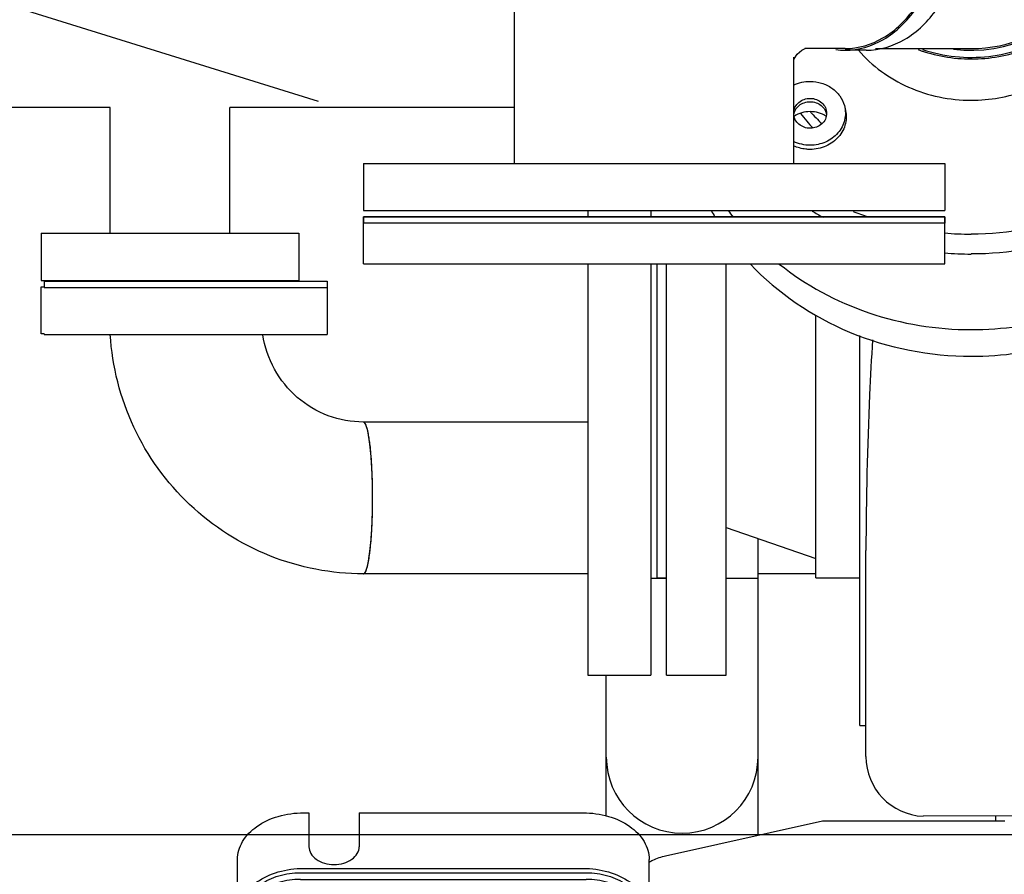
# Model space of a CAD drawing. Header units: millimetres. Extents: x 0 to 1189, y 0 to 841.
# Tile 31 of 135: x 377 to 389, y 267 to 278. Entities that reach past the tile are written whole.
import ezdxf
from ezdxf.enums import TextEntityAlignment as Align

# ---------------------------------------------------------------- set-up
doc = ezdxf.new("R2010")
doc.units = ezdxf.units.MM
doc.header["$LTSCALE"] = 65.395
doc.layers.get('0').update_dxf_attribs({"linetype": 'CONTINUOUS'})
for name, color, linetype in [('1007_885011_97_PBL1789', 7, 'CONTINUOUS'), ('1007_885011_97_PBL1791', 7, 'CONTINUOUS'), ('1007_885011_97_PBL1792', 7, 'CONTINUOUS'), ('1007_885011_97_PBL1857', 7, 'CONTINUOUS'), ('25007_060000_TLKGS_KGS_V_ABL1728', 7, 'CONTINUOUS'), ('25007_061000_TLKGS_KGS_V_ABL1762', 7, 'CONTINUOUS'), ('25007_062000_TLKGS_KGS_TL_V_ABL1729', 7, 'CONTINUOUS'), ('25007_153200_33_ABL1788', 7, 'CONTINUOUS'), ('25007_153200_33_T1_PBL1845', 7, 'CONTINUOUS'), ('25007_153200_33_T2_PBL2884', 7, 'CONTINUOUS'), ('25007_153200_33_T3_PBL1979', 7, 'CONTINUOUS'), ('25007_153200_33_T4_PBL1799', 7, 'CONTINUOUS'), ('25007_153202_18_ABL1753', 7, 'CONTINUOUS'), ('25007_153202_18_T2_PBL1829', 7, 'CONTINUOUS'), ('25007_153202_18_T4_PBL2882', 7, 'CONTINUOUS'), ('25007_153202_20_ABL1770', 7, 'CONTINUOUS'), ('25007_153202_20_T1_PBL1836', 7, 'CONTINUOUS'), ('25007_153202_20_T2_PBL1975', 7, 'CONTINUOUS'), ('25007_153700_30_ABL1781', 7, 'CONTINUOUS'), ('25007_153700_30_T1_PBL1784', 7, 'CONTINUOUS'), ('25007_153700_30_T2_PBL1782', 7, 'CONTINUOUS'), ('25007_641000_05_SIMPLE1_E_ABL1763', 7, 'CONTINUOUS'), ('25007_641000_05_SIMPLE1_T2_E_PBL1764', 7, 'CONTINUOUS'), ('25007_644000_01_SIMPLE1_C_ABL1811', 7, 'CONTINUOUS'), ('25007_644000_01_SIMPLE1_T1_C_PBL1820', 7, 'CONTINUOUS'), ('25007_644000_01_SIMPLE1_T2_C_PBL1812', 7, 'CONTINUOUS'), ('25007_644000_02_SIMPLE1_C_ABL1852', 7, 'CONTINUOUS'), ('25007_644000_02_SIMPLE1_T1_C_PBL1853', 7, 'CONTINUOUS'), ('25007_831800_06_SIMPLE1_X_ABL1756', 7, 'CONTINUOUS'), ('25007_831800_06_SIMPLE1_X_T1_PBL1938', 7, 'CONTINUOUS'), ('25007_831800_06_SIMPLE1_X_T2_PBL1978', 7, 'CONTINUOUS'), ('25007_831800_06_SIMPLE1_X_T3_PBL1776', 7, 'CONTINUOUS'), ('25007_833200_01_SIMPLE1_T1_X_PBL1757', 7, 'CONTINUOUS'), ('25007_833200_01_SIMPLE1_T4_X_PBL1767', 7, 'CONTINUOUS'), ('25007_833200_01_SIMPLE1_T4_X_PBL1768', 7, 'CONTINUOUS'), ('25007_833200_01_SIMPLE1_X_ABL1732', 7, 'CONTINUOUS'), ('25097_000000_TLKGS_MARKETING_ABL1723', 7, 'CONTINUOUS'), ('9M25C_GENSET_STD_VERROHRUNG_ABL1743', 7, 'CONTINUOUS'), ('BOGEN-S-2D-45-88_9X3_2_PBL2925', 7, 'CONTINUOUS'), ('BOGEN-S-3D-45-88_9X3_2_PBL1980', 7, 'CONTINUOUS'), ('BOGEN-S-3D-90-48_3X2_6_PBL1814', 7, 'CONTINUOUS'), ('BOGEN-S-3D-90-48_3X2_6_PBL1815', 7, 'CONTINUOUS'), ('BOGEN-S-3D-90-48_3X2_6_PBL2924', 7, 'CONTINUOUS'), ('D6796-10_PBL1840', 7, 'CONTINUOUS'), ('E1514-FF-DN65-PN16X2_PBL1790', 7, 'CONTINUOUS'), ('GESTRA_RK41_PN6_DN80_PBL2883', 7, 'CONTINUOUS'), ('N4011-C90X49_PBL1771', 7, 'CONTINUOUS'), ('N4251-B90X57_PBL1769', 7, 'CONTINUOUS'), ('new_view_7_VBL1720', 7, 'CONTINUOUS'), ('T-STUECK-S-88_9X3_2-88_9X3_2_PBL1800', 7, 'CONTINUOUS')]:
    doc.layers.add(name, color=color, linetype=linetype)
doc.styles.get("Standard").update_dxf_attribs({"font": 'txt', "width": 0.6})
doc.dimstyles.new('DIMSTYLE_1', dxfattribs={"dimtxt": 3.5, "dimasz": 3.5, "dimexe": 1.8, "dimexo": 0, "dimgap": 0.875, "dimtad": 1, "dimlfac": 25, "dimdsep": 46, "dimtxsty": 'Standard', "dimblk": '_FILLED', "dimblk1": '_FILLED', "dimblk2": '_FILLED', "dimcen": 0.09, "dimadec": 0, "dimazin": 0, "dimtp": 2, "dimtm": 2, "dimtfac": 1, "dimtofl": 0, "dimtmove": 0, "dimatfit": 3, "dimldrblk": '_FILLED', "dimfxl": 1, "dimtolj": 1, "dimarcsym": 0})

# ---------------------------------------------------------------- blocks, each defined once
blk = doc.blocks.new('_FILLED')
at = {"color": 0, "linetype": 'ByBlock'}
blk.add_solid([(0, 0), (-1, 0.1671), (-1, -0.1671)], dxfattribs=at)
blk = doc.blocks.new('*D35')
at = {"color": 2, "linetype": 'Continuous'}
for p, q in [((354.72, 372.92), (317.852, 372.92)), ((319.652, 372.92), (319.652, 320.46)), ((319.652, 268), (319.652, 320.46)), ((391.8, 268), (317.852, 268))]:
    blk.add_line(p, q, dxfattribs=at)
at = {"color": 2, "linetype": 'Continuous', "xscale": 3.5, "yscale": 3.5, "zscale": 3.5}
for p, rotation in [((319.652, 372.92), 90), ((319.652, 268), 270)]:
    blk.add_blockref('_FILLED', p, dxfattribs=dict(at, rotation=rotation))
at = {"color": 2, "linetype": 'Continuous', "width": 0.672619}
blk.add_text('2623', height=3.5, rotation=90, dxfattribs=at).set_placement((318.777, 318.6), align=Align.CENTER)
blk = doc.blocks.new('25007_833200_01_SIMPLE1_T1_X_PBL1757', base_point=(375.72, 279.058))
at = {"layer": '25007_833200_01_SIMPLE1_T1_X_PBL1757', "color": 7, "linetype": 'Continuous'}
for p, q in [((375.32, 282.78), (375.32, 283.058)), ((376.12, 283.058), (375.32, 283.058)), ((376.12, 282.531), (376.12, 283.058)), ((375.32, 275.058), (375.32, 279.009)), ((376.12, 275.058), (376.12, 278.76)), ((376.12, 275.058), (375.32, 275.058))]:
    blk.add_line(p, q, dxfattribs=at)
blk = doc.blocks.new('25007_833200_01_SIMPLE1_T4_X_PBL1767', base_point=(378.8, 275.3584))
at = {"layer": '25007_833200_01_SIMPLE1_T4_X_PBL1767', "color": 7, "linetype": 'Continuous'}
for p, q in [((377.16, 275.6584), (377.16, 275.0584)), ((377.16, 275.6584), (380.44, 275.6584)), ((380.44, 275.6584), (380.44, 275.0584)), ((377.16, 275.0584), (380.44, 275.0584))]:
    blk.add_line(p, q, dxfattribs=at)
blk = doc.blocks.new('25007_833200_01_SIMPLE1_T4_X_PBL1768', base_point=(377.18, 274.678))
at = {"layer": '25007_833200_01_SIMPLE1_T4_X_PBL1768', "color": 7, "linetype": 'Continuous'}
for p, q in [((377.16, 274.378), (377.16, 274.978)), ((377.16, 274.978), (377.2, 274.978)), ((377.2, 274.378), (377.16, 274.378))]:
    blk.add_line(p, q, dxfattribs=at)
blk = doc.blocks.new('25007_831800_06_SIMPLE1_X_T3_PBL1776', base_point=(378.8, 276.4584))
at = {"layer": '25007_831800_06_SIMPLE1_X_T3_PBL1776', "color": 7, "linetype": 'Continuous'}
for p, q in [((378.04, 275.6584), (378.04, 277.2584)), ((379.56, 275.6584), (379.56, 277.2584))]:
    blk.add_line(p, q, dxfattribs=at)
blk = doc.blocks.new('25007_831800_06_SIMPLE1_X_T1_PBL1938', base_point=(377.497, 280.309))
at = {"layer": '25007_831800_06_SIMPLE1_X_T1_PBL1938', "color": 7, "linetype": 'Continuous'}
for p, q in [((373.719, 283.278), (381.755, 280.777)), ((373.24, 279.657), (380.685, 277.34))]:
    blk.add_line(p, q, dxfattribs=at)
blk = doc.blocks.new('25007_831800_06_SIMPLE1_X_T2_PBL1978', base_point=(379.652, 279.058))
at = {"layer": '25007_831800_06_SIMPLE1_X_T2_PBL1978', "color": 7, "linetype": 'Continuous'}
for p, q in [((383.185, 280.858), (381.494, 280.858)), ((378.04, 277.258), (376.12, 277.258)), ((383.185, 277.258), (379.56, 277.258))]:
    blk.add_line(p, q, dxfattribs=at)
blk = doc.blocks.new('25007_831800_06_SIMPLE1_X_ABL1756', base_point=(378.212, 278.828))
at = {"layer": '25007_831800_06_SIMPLE1_X_T1_PBL1938'}
blk.add_blockref('25007_831800_06_SIMPLE1_X_T1_PBL1938', (377.497, 280.309), dxfattribs=at)
at = {"layer": '25007_831800_06_SIMPLE1_X_T2_PBL1978'}
blk.add_blockref('25007_831800_06_SIMPLE1_X_T2_PBL1978', (379.652, 279.058), dxfattribs=at)
at = {"layer": '25007_831800_06_SIMPLE1_X_T3_PBL1776'}
blk.add_blockref('25007_831800_06_SIMPLE1_X_T3_PBL1776', (378.8, 276.458), dxfattribs=at)
at = {"layer": '25007_833200_01_SIMPLE1_T1_X_PBL1757'}
blk.add_blockref('25007_833200_01_SIMPLE1_T1_X_PBL1757', (375.72, 279.058), dxfattribs=at)
at = {"layer": '25007_833200_01_SIMPLE1_T4_X_PBL1767'}
blk.add_blockref('25007_833200_01_SIMPLE1_T4_X_PBL1767', (378.8, 275.358), dxfattribs=at)
at = {"layer": '25007_833200_01_SIMPLE1_T4_X_PBL1768'}
blk.add_blockref('25007_833200_01_SIMPLE1_T4_X_PBL1768', (377.18, 274.678), dxfattribs=at)
blk = doc.blocks.new('25007_833200_01_SIMPLE1_X_ABL1732', base_point=(397.327, 279.1))
at = {"layer": '25007_831800_06_SIMPLE1_X_ABL1756'}
blk.add_blockref('25007_831800_06_SIMPLE1_X_ABL1756', (378.212, 278.828), dxfattribs=at)
blk = doc.blocks.new('25007_062000_TLKGS_KGS_TL_V_ABL1729', base_point=(383.661, 307.239))
at = {"layer": '25007_833200_01_SIMPLE1_X_ABL1732'}
blk.add_blockref('25007_833200_01_SIMPLE1_X_ABL1732', (397.327, 279.1), dxfattribs=at)
blk = doc.blocks.new('25007_641000_05_SIMPLE1_T2_E_PBL1764', base_point=(386.6, 261.32))
at = {"layer": '25007_641000_05_SIMPLE1_T2_E_PBL1764', "color": 7, "linetype": 'Continuous'}
for p, q in [((385.11, 267.735), (387.108, 268.18)), ((387.108, 268.18), (389.428, 268.18))]:
    blk.add_line(p, q, dxfattribs=at)
blk.add_open_spline([(384.899, 267.655), (384.915, 267.664), (384.982, 267.699), (385.054, 267.723), (385.11, 267.735)], degree=3, knots=[0, 0, 0, 0, 0.241677, 1, 1, 1, 1], dxfattribs=at)
blk = doc.blocks.new('25007_641000_05_SIMPLE1_E_ABL1763', base_point=(407.18, 279.1))
at = {"layer": '25007_641000_05_SIMPLE1_T2_E_PBL1764'}
blk.add_blockref('25007_641000_05_SIMPLE1_T2_E_PBL1764', (386.6, 261.32), dxfattribs=at)
blk = doc.blocks.new('25007_644000_01_SIMPLE1_T2_C_PBL1812', base_point=(384.52, 272.99))
at = {"layer": '25007_644000_01_SIMPLE1_T2_C_PBL1812', "color": 7, "linetype": 'Continuous'}
for p, q in [((384.12, 275.948), (384.12, 275.868)), ((384.92, 275.948), (384.92, 275.868)), ((384.12, 275.268), (384.12, 270.032)), ((384.92, 275.268), (384.92, 270.032)), ((384.12, 270.032), (384.92, 270.032))]:
    blk.add_line(p, q, dxfattribs=at)
blk = doc.blocks.new('25007_644000_01_SIMPLE1_T1_C_PBL1820', base_point=(389.842, 273.267))
at = {"layer": '25007_644000_01_SIMPLE1_T1_C_PBL1820', "color": 7, "linetype": 'Continuous'}
for p, q in [((394.32, 278.296), (394.32, 273.856)), ((394.32, 278.296), (394.685, 278.296)), ((392.7, 277.447), (392.7, 277.785)), ((394.2, 273.856), (394.2, 277.312)), ((394.2, 277.312), (394.32, 277.312)), ((392.92, 276.81), (394.2, 276.81)), ((392.373, 276.072), (394.2, 276.072)), ((392.375, 275.616), (392.169, 275.727)), ((392.112, 275.505), (392.039, 275.544)), ((393.112, 275.427), (394.2, 275.427)), ((385, 271.272), (385, 275.268)), ((385.12, 270.032), (385.12, 275.268)), ((385.88, 270.032), (385.88, 275.268)), ((393.112, 275.173), (394.2, 275.173)), ((392.032, 274.765), (392.112, 274.765)), ((393.112, 274.765), (394.2, 274.765)), ((387.02, 271.272), (387.02, 274.616)), ((390.68, 268.952), (390.68, 274.467)), ((387.58, 269.392), (387.58, 274.357)), ((385.88, 271.912), (387.02, 271.519)), ((387.66, 268.998), (387.66, 271.62)), ((385, 271.272), (385.12, 271.272)), ((387.02, 271.272), (387.58, 271.272)), ((390.545, 269.125), (390.545, 270.781)), ((385.12, 270.032), (385.88, 270.032)), ((387.58, 269.392), (387.66, 269.392)), ((390.545, 269.392), (390.68, 269.392)), ((390.68, 268.952), (391.232, 268.952)), ((389.707, 268.243), (388.389, 268.239))]:
    blk.add_line(p, q, dxfattribs=at)
for centre, radius, start, end in [((389.648, 277.784), 3.052, 0.0145, 9.6361), ((388.538, 277.518), 3.252, 208.926, 210.5719), ((388.625, 277.914), 3.356, 215.8696, 217.6332), ((389.665, 269.122), 0.88, 272.741, 360), ((388.42, 268.998), 0.76, 180, 267.6351)]:
    blk.add_arc(centre, radius, start, end, dxfattribs=at)
for points, knots in [([(391.821, 275.615), (392.095, 275.908), (392.542, 276.59), (392.7, 277.392), (392.7, 277.785)], [0, 0, 0, 0, 0.505883, 1, 1, 1, 1]), ([(392.038, 275.532), (392.248, 275.806), (392.583, 276.419), (392.7, 277.108), (392.7, 277.447)], [0, 0, 0, 0, 0.504535, 1, 1, 1, 1]), ([(392.647, 276.908), (392.702, 276.861), (392.797, 276.818), (392.895, 276.81), (392.92, 276.81)], [0, 0, 0, 0, 0.744391, 1, 1, 1, 1]), ([(386.188, 275.267), (386.539, 274.896), (387.426, 274.295), (388.474, 274.093), (389, 274.093)], [0, 0, 0, 0, 0.492632, 1, 1, 1, 1]), ([(386.557, 275.267), (386.894, 274.998), (387.68, 274.574), (388.559, 274.432), (389, 274.432)], [0, 0, 0, 0, 0.494654, 1, 1, 1, 1]), ([(389, 274.432), (389.398, 274.432), (390.191, 274.547), (390.916, 274.893), (391.238, 275.114)], [0, 0, 0, 0, 0.504405, 1, 1, 1, 1]), ([(389, 274.093), (389.398, 274.093), (390.191, 274.209), (390.916, 274.555), (391.238, 274.776)], [0, 0, 0, 0, 0.504405, 1, 1, 1, 1]), ([(387.743, 274.302), (387.729, 274.069), (387.682, 273.176), (387.66, 272.281), (387.66, 271.62)], [0, 0, 0, 0, 0.261331, 1, 1, 1, 1]), ([(390.545, 270.781), (390.545, 271.036), (390.533, 272.228), (390.476, 273.419), (390.406, 274.353)], [0, 0, 0, 0, 0.214725, 1, 1, 1, 1])]:
    blk.add_open_spline(points, degree=3, knots=knots, dxfattribs=at)
blk = doc.blocks.new('25007_644000_01_SIMPLE1_C_ABL1811', base_point=(407.56, 279.1))
at = {"layer": '25007_644000_01_SIMPLE1_T1_C_PBL1820'}
blk.add_blockref('25007_644000_01_SIMPLE1_T1_C_PBL1820', (389.842, 273.267), dxfattribs=at)
at = {"layer": '25007_644000_01_SIMPLE1_T2_C_PBL1812'}
blk.add_blockref('25007_644000_01_SIMPLE1_T2_C_PBL1812', (384.52, 272.99), dxfattribs=at)
blk = doc.blocks.new('25007_644000_02_SIMPLE1_T1_C_PBL1853', base_point=(390.528, 281.041))
at = {"layer": '25007_644000_02_SIMPLE1_T1_C_PBL1853', "color": 7, "linetype": 'Continuous'}
for p, q in [((392.7, 283.69), (392.7, 284.149)), ((394.2, 277.312), (394.2, 282.336)), ((394.2, 282.336), (394.292, 282.336)), ((392.605, 281.72), (392.185, 282.16)), ((391.92, 281.055), (391.92, 281.841)), ((392.92, 281.594), (394.2, 281.594)), ((392.605, 280.98), (391.92, 281.482)), ((392.605, 280.75), (391.92, 281.253)), ((392.446, 281.096), (394.2, 281.096)), ((392.92, 280.891), (394.2, 280.891)), ((392.92, 280.662), (394.2, 280.662)), ((392.478, 280.109), (394.2, 280.109)), ((394.32, 279.32), (394.32, 278.296)), ((392.7, 277.469), (394.2, 277.469))]:
    blk.add_line(p, q, dxfattribs=at)
for centre, radius, start, end in [((390.182, 284.147), 2.518, 0.0644, 14.3176), ((388.737, 284.91), 3.739, 237.6247, 239.2769)]:
    blk.add_arc(centre, radius, start, end, dxfattribs=at)
for points, knots in [([(391.173, 281.696), (391.619, 281.961), (392.209, 282.504), (392.629, 283.425), (392.7, 283.911), (392.7, 284.149)], [0, 0, 0, 0, 0.517757, 0.761916, 1, 1, 1, 1]), ([(391.51, 281.463), (391.866, 281.733), (392.326, 282.244), (392.646, 283.058), (392.7, 283.482), (392.7, 283.69)], [0, 0, 0, 0, 0.514645, 0.759707, 1, 1, 1, 1]), ([(392.605, 281.72), (392.624, 281.7), (392.713, 281.626), (392.833, 281.594), (392.92, 281.594)], [0, 0, 0, 0, 0.239709, 1, 1, 1, 1]), ([(392.605, 280.98), (392.625, 280.965), (392.721, 280.91), (392.834, 280.891), (392.92, 280.891)], [0, 0, 0, 0, 0.222475, 1, 1, 1, 1]), ([(392.605, 280.75), (392.625, 280.736), (392.721, 280.681), (392.834, 280.662), (392.92, 280.662)], [0, 0, 0, 0, 0.222475, 1, 1, 1, 1])]:
    blk.add_open_spline(points, degree=3, knots=knots, dxfattribs=at)
blk = doc.blocks.new('25007_644000_02_SIMPLE1_C_ABL1852', base_point=(408.868, 279.1))
at = {"layer": '25007_644000_02_SIMPLE1_T1_C_PBL1853'}
blk.add_blockref('25007_644000_02_SIMPLE1_T1_C_PBL1853', (390.528, 281.041), dxfattribs=at)
blk = doc.blocks.new('25007_061000_TLKGS_KGS_V_ABL1762', base_point=(416.695, 283.756))
at = {"layer": '25007_641000_05_SIMPLE1_E_ABL1763'}
blk.add_blockref('25007_641000_05_SIMPLE1_E_ABL1763', (407.18, 279.1), dxfattribs=at)
at = {"layer": '25007_644000_01_SIMPLE1_C_ABL1811'}
blk.add_blockref('25007_644000_01_SIMPLE1_C_ABL1811', (407.56, 279.1), dxfattribs=at)
at = {"layer": '25007_644000_02_SIMPLE1_C_ABL1852'}
blk.add_blockref('25007_644000_02_SIMPLE1_C_ABL1852', (408.868, 279.1), dxfattribs=at)
blk = doc.blocks.new('25007_060000_TLKGS_KGS_V_ABL1728', base_point=(393.176, 307.239))
at = {"layer": '25007_061000_TLKGS_KGS_V_ABL1762'}
blk.add_blockref('25007_061000_TLKGS_KGS_V_ABL1762', (416.695, 283.756), dxfattribs=at)
at = {"layer": '25007_062000_TLKGS_KGS_TL_V_ABL1729'}
blk.add_blockref('25007_062000_TLKGS_KGS_TL_V_ABL1729', (383.661, 307.239), dxfattribs=at)
blk = doc.blocks.new('25097_000000_TLKGS_MARKETING_ABL1723', base_point=(458.801, 307.393))
at = {"layer": '25007_060000_TLKGS_KGS_V_ABL1728'}
blk.add_blockref('25007_060000_TLKGS_KGS_V_ABL1728', (393.176, 307.239), dxfattribs=at)
blk = doc.blocks.new('BOGEN-S-3D-90-48_3X2_6_PBL1814', base_point=(385.32, 268.494))
at = {"layer": 'BOGEN-S-3D-90-48_3X2_6_PBL1814', "color": 7, "linetype": 'Continuous'}
for p, q in [((384.354, 268.24), (384.354, 268.99)), ((386.286, 267.997), (386.286, 268.99))]:
    blk.add_line(p, q, dxfattribs=at)
blk = doc.blocks.new('BOGEN-S-3D-90-48_3X2_6_PBL1815', base_point=(385.32, 270.13))
at = {"layer": 'BOGEN-S-3D-90-48_3X2_6_PBL1815', "color": 7, "linetype": 'Continuous'}
for p, q in [((384.92, 271.27), (385.12, 271.27)), ((385.88, 271.27), (386.286, 271.27)), ((386.286, 268.99), (386.286, 271.27)), ((384.354, 268.99), (384.354, 270.032))]:
    blk.add_line(p, q, dxfattribs=at)
blk.add_arc((385.32, 268.99), 0.966, 180, 360, dxfattribs=at)
blk = doc.blocks.new('25007_153202_18_T2_PBL1829', base_point=(385.603, 271.521))
at = {"layer": '25007_153202_18_T2_PBL1829', "color": 7, "linetype": 'Continuous'}
for p, q in [((386.286, 271.27), (386.286, 271.772)), ((384.92, 271.27), (385.12, 271.27)), ((385.88, 271.27), (386.286, 271.27))]:
    blk.add_line(p, q, dxfattribs=at)
blk = doc.blocks.new('25007_153202_18_T4_PBL2882', base_point=(385.32, 269.473))
at = {"layer": '25007_153202_18_T4_PBL2882', "color": 7, "linetype": 'Continuous'}
blk.add_arc((385.32, 268.99), 0.966, 180, 360, dxfattribs=at)
blk = doc.blocks.new('25007_153202_18_ABL1753', base_point=(379.763, 277.276))
at = {"layer": '25007_153202_18_T2_PBL1829'}
blk.add_blockref('25007_153202_18_T2_PBL1829', (385.603, 271.521), dxfattribs=at)
at = {"layer": '25007_153202_18_T4_PBL2882'}
blk.add_blockref('25007_153202_18_T4_PBL2882', (385.32, 269.473), dxfattribs=at)
at = {"layer": 'BOGEN-S-3D-90-48_3X2_6_PBL1814'}
blk.add_blockref('BOGEN-S-3D-90-48_3X2_6_PBL1814', (385.32, 268.494), dxfattribs=at)
at = {"layer": 'BOGEN-S-3D-90-48_3X2_6_PBL1815'}
blk.add_blockref('BOGEN-S-3D-90-48_3X2_6_PBL1815', (385.32, 270.13), dxfattribs=at)
blk = doc.blocks.new('N4251-B90X57_PBL1769', base_point=(379, 275.01))
at = {"layer": 'N4251-B90X57_PBL1769', "color": 7, "linetype": 'Continuous'}
for p, q in [((377.2, 275.05), (377.2, 274.978)), ((377.2, 275.05), (380.8, 275.05)), ((380.8, 275.05), (380.8, 274.97)), ((377.2, 274.97), (380.8, 274.97))]:
    blk.add_line(p, q, dxfattribs=at)
blk = doc.blocks.new('N4011-C90X49_PBL1771', base_point=(379, 274.67))
at = {"layer": 'N4011-C90X49_PBL1771', "color": 7, "linetype": 'Continuous'}
for p, q in [((377.2, 274.97), (380.8, 274.97)), ((380.8, 274.97), (380.8, 274.37)), ((377.2, 274.378), (377.2, 274.37)), ((377.2, 274.37), (380.8, 274.37))]:
    blk.add_line(p, q, dxfattribs=at)
blk = doc.blocks.new('25007_153202_20_T1_PBL1836', base_point=(389.314, 268.211))
at = {"layer": '25007_153202_20_T1_PBL1836', "color": 7, "linetype": 'Continuous'}
blk.add_line((389.314, 268.18), (389.314, 268.242), dxfattribs=at)
blk = doc.blocks.new('25007_153202_20_T2_PBL1975', base_point=(384.141, 272.29))
at = {"layer": '25007_153202_20_T2_PBL1975', "color": 7, "linetype": 'Continuous'}
for p, q in [((384.12, 273.256), (381.263, 273.256)), ((384.12, 271.324), (381.263, 271.324)), ((387.02, 271.324), (386.286, 271.324))]:
    blk.add_line(p, q, dxfattribs=at)
for centre, radius, start, end in [((378.83, 272.667), 2.534, 6.6641, 8.3456), ((376.104, 272.402), 5.273, 3.4298, 4.412), ((374.63, 272.319), 6.749, 1.5896, 3.3848), ((373.86, 272.296), 7.52, 1.0308, 1.6033), ((373.537, 272.29), 7.843, 359.9973, 1.0301), ((373.537, 272.29), 7.843, 358.9699, 0.0027), ((373.86, 272.284), 7.52, 358.3967, 358.9692), ((374.901, 272.249), 6.478, 356.5776, 358.448), ((376.104, 272.178), 5.273, 355.588, 356.5702), ((378.83, 271.913), 2.534, 351.6544, 353.3359)]:
    blk.add_arc(centre, radius, start, end, dxfattribs=at)
for points, knots in [([(381.271, 273.253), (381.27, 273.254), (381.267, 273.255), (381.264, 273.256), (381.263, 273.256)], [0, 0, 0, 0, 0.519067, 1, 1, 1, 1]), ([(381.277, 273.248), (381.276, 273.249), (381.274, 273.251), (381.272, 273.253), (381.271, 273.253)], [0, 0, 0, 0, 0.526611, 1, 1, 1, 1]), ([(381.306, 273.186), (381.304, 273.193), (381.297, 273.215), (381.288, 273.237), (381.277, 273.248)], [0, 0, 0, 0, 0.325586, 1, 1, 1, 1]), ([(381.337, 273.035), (381.336, 273.045), (381.33, 273.082), (381.323, 273.118), (381.317, 273.144)], [0, 0, 0, 0, 0.277292, 1, 1, 1, 1]), ([(381.362, 272.808), (381.361, 272.821), (381.357, 272.872), (381.352, 272.924), (381.347, 272.961)], [0, 0, 0, 0, 0.264271, 1, 1, 1, 1]), ([(381.347, 271.619), (381.349, 271.631), (381.354, 271.682), (381.359, 271.733), (381.362, 271.772)], [0, 0, 0, 0, 0.235124, 1, 1, 1, 1]), ([(381.317, 271.435), (381.319, 271.443), (381.327, 271.48), (381.333, 271.516), (381.337, 271.545)], [0, 0, 0, 0, 0.222204, 1, 1, 1, 1]), ([(381.277, 271.331), (381.28, 271.334), (381.294, 271.353), (381.301, 271.375), (381.306, 271.394)], [0, 0, 0, 0, 0.177772, 1, 1, 1, 1]), ([(381.263, 271.324), (381.264, 271.324), (381.267, 271.324), (381.27, 271.326), (381.271, 271.326)], [0, 0, 0, 0, 0.480933, 1, 1, 1, 1]), ([(381.271, 271.326), (381.272, 271.327), (381.274, 271.329), (381.276, 271.33), (381.277, 271.331)], [0, 0, 0, 0, 0.473389, 1, 1, 1, 1])]:
    blk.add_open_spline(points, degree=3, knots=knots, dxfattribs=at)
for points in [[(381.317, 273.144), (381.314, 273.159), (381.311, 273.172), (381.306, 273.186)], [(381.306, 271.394), (381.311, 271.407), (381.314, 271.421), (381.317, 271.435)]]:
    blk.add_open_spline(points, degree=3, dxfattribs=at)
blk = doc.blocks.new('BOGEN-S-3D-90-48_3X2_6_PBL2924', base_point=(379.71, 272.846))
at = {"layer": 'BOGEN-S-3D-90-48_3X2_6_PBL2924', "color": 7, "linetype": 'Continuous'}
for points, knots in [([(381.263, 271.324), (380.859, 271.324), (380.042, 271.48), (378.997, 272.15), (378.269, 273.157), (378.065, 273.964), (378.04, 274.369)], [0, 0, 0, 0, 0.249586, 0.499407, 0.749569, 1, 1, 1, 1]), ([(381.263, 273.256), (381.111, 273.256), (380.804, 273.311), (380.402, 273.55), (380.106, 273.916), (380.004, 274.215), (379.981, 274.368)], [0, 0, 0, 0, 0.247668, 0.496616, 0.747488, 1, 1, 1, 1]), ([(381.38, 272.29), (381.38, 272.413), (381.375, 272.641), (381.355, 272.91), (381.331, 273.083), (381.311, 273.173), (381.294, 273.228), (381.272, 273.256), (381.263, 273.256)], [0, 0, 0, 0, 0.375032, 0.693931, 0.81711, 0.909969, 0.970051, 1, 1, 1, 1]), ([(381.263, 271.324), (381.272, 271.324), (381.294, 271.352), (381.311, 271.407), (381.331, 271.497), (381.355, 271.67), (381.375, 271.939), (381.38, 272.167), (381.38, 272.29)], [0, 0, 0, 0, 0.029949, 0.090031, 0.182891, 0.306069, 0.624968, 1, 1, 1, 1])]:
    blk.add_open_spline(points, degree=3, knots=knots, dxfattribs=at)
blk = doc.blocks.new('25007_153202_20_ABL1770', base_point=(385.24, 270.57))
at = {"layer": '25007_153202_20_T1_PBL1836'}
blk.add_blockref('25007_153202_20_T1_PBL1836', (389.314, 268.211), dxfattribs=at)
at = {"layer": '25007_153202_20_T2_PBL1975'}
blk.add_blockref('25007_153202_20_T2_PBL1975', (384.141, 272.29), dxfattribs=at)
at = {"layer": 'BOGEN-S-3D-90-48_3X2_6_PBL2924'}
blk.add_blockref('BOGEN-S-3D-90-48_3X2_6_PBL2924', (379.71, 272.846), dxfattribs=at)
at = {"layer": 'N4011-C90X49_PBL1771'}
blk.add_blockref('N4011-C90X49_PBL1771', (379, 274.67), dxfattribs=at)
blk = doc.blocks.new('25007_153700_30_T2_PBL1782', base_point=(382.28, 267.434))
at = {"layer": '25007_153700_30_T2_PBL1782', "color": 7, "linetype": 'Continuous'}
for p, q in [((380.5, 268.282), (380.569, 268.282)), ((380.569, 268.282), (380.569, 267.851)), ((381.209, 268.282), (381.209, 267.851)), ((381.209, 268.282), (384.06, 268.282)), ((379.66, 266.585), (379.66, 267.688)), ((384.9, 266.585), (384.9, 267.688)), ((380.5, 267.575), (384.06, 267.575))]:
    blk.add_line(p, q, dxfattribs=at)
for points, knots in [([(379.66, 267.688), (379.66, 267.767), (379.711, 267.936), (379.907, 268.13), (380.182, 268.254), (380.392, 268.282), (380.5, 268.282)], [0, 0, 0, 0, 0.209467, 0.444656, 0.712031, 1, 1, 1, 1]), ([(384.06, 268.282), (384.168, 268.282), (384.378, 268.254), (384.653, 268.13), (384.849, 267.936), (384.9, 267.767), (384.9, 267.688)], [0, 0, 0, 0, 0.287969, 0.555344, 0.790533, 1, 1, 1, 1]), ([(380.569, 267.851), (380.569, 267.821), (380.588, 267.757), (380.663, 267.683), (380.768, 267.635), (380.889, 267.619), (381.01, 267.635), (381.115, 267.683), (381.189, 267.757), (381.209, 267.821), (381.209, 267.851)], [0, 0, 0, 0, 0.104733, 0.222328, 0.356015, 0.5, 0.643985, 0.777672, 0.895267, 1, 1, 1, 1]), ([(379.66, 266.981), (379.66, 267.06), (379.711, 267.229), (379.907, 267.423), (380.182, 267.547), (380.392, 267.575), (380.5, 267.575)], [0, 0, 0, 0, 0.209467, 0.444656, 0.712031, 1, 1, 1, 1]), ([(384.06, 267.575), (384.168, 267.575), (384.378, 267.547), (384.653, 267.423), (384.849, 267.229), (384.9, 267.06), (384.9, 266.981)], [0, 0, 0, 0, 0.287969, 0.555344, 0.790533, 1, 1, 1, 1])]:
    blk.add_open_spline(points, degree=3, knots=knots, dxfattribs=at)
blk = doc.blocks.new('25007_153700_30_T1_PBL1784', base_point=(382.28, 266.84))
at = {"layer": '25007_153700_30_T1_PBL1784', "color": 7, "linetype": 'Continuous'}
for p, q in [((380.46, 267.519), (384.1, 267.519)), ((380.46, 267.434), (384.1, 267.434)), ((379.74, 266.472), (379.74, 267.009)), ((384.82, 267.009), (384.82, 266.472))]:
    blk.add_line(p, q, dxfattribs=at)
for points, knots in [([(379.74, 267.009), (379.74, 267.077), (379.784, 267.222), (379.952, 267.388), (380.187, 267.494), (380.367, 267.519), (380.46, 267.519)], [0, 0, 0, 0, 0.209467, 0.444656, 0.712031, 1, 1, 1, 1]), ([(384.1, 267.519), (384.193, 267.519), (384.373, 267.494), (384.608, 267.388), (384.776, 267.222), (384.82, 267.077), (384.82, 267.009)], [0, 0, 0, 0, 0.287969, 0.555344, 0.790533, 1, 1, 1, 1]), ([(380.46, 267.434), (380.367, 267.434), (380.187, 267.409), (379.952, 267.303), (379.784, 267.137), (379.74, 266.992), (379.74, 266.925)], [0, 0, 0, 0, 0.287969, 0.555344, 0.790533, 1, 1, 1, 1]), ([(384.82, 266.925), (384.82, 266.992), (384.776, 267.137), (384.608, 267.303), (384.373, 267.409), (384.193, 267.434), (384.1, 267.434)], [0, 0, 0, 0, 0.209467, 0.444656, 0.712031, 1, 1, 1, 1]), ([(382.159, 266.961), (382.159, 266.986), (382.142, 267.041), (382.079, 267.103), (381.991, 267.143), (381.889, 267.157), (381.786, 267.143), (381.698, 267.103), (381.635, 267.041), (381.619, 266.986), (381.619, 266.961)], [0, 0, 0, 0, 0.104733, 0.222328, 0.356015, 0.5, 0.643985, 0.777672, 0.895267, 1, 1, 1, 1]), ([(384.421, 266.961), (384.421, 266.986), (384.405, 267.041), (384.342, 267.103), (384.254, 267.143), (384.151, 267.157), (384.049, 267.143), (383.961, 267.103), (383.898, 267.041), (383.881, 266.986), (383.881, 266.961)], [0, 0, 0, 0, 0.104733, 0.222328, 0.356015, 0.5, 0.643985, 0.777672, 0.895267, 1, 1, 1, 1]), ([(381.619, 266.961), (381.619, 266.936), (381.635, 266.881), (381.698, 266.819), (381.786, 266.779), (381.889, 266.765), (381.991, 266.779), (382.079, 266.819), (382.142, 266.881), (382.159, 266.936), (382.159, 266.961)], [0, 0, 0, 0, 0.104733, 0.222328, 0.356015, 0.5, 0.643985, 0.777672, 0.895267, 1, 1, 1, 1]), ([(384.02, 266.161), (384.02, 266.255), (383.959, 266.456), (383.726, 266.686), (383.399, 266.834), (383.02, 266.886), (382.641, 266.834), (382.314, 266.686), (382.081, 266.456), (382.02, 266.255), (382.02, 266.161)], [0, 0, 0, 0, 0.104733, 0.222328, 0.356015, 0.5, 0.643985, 0.777672, 0.895267, 1, 1, 1, 1]), ([(383.881, 266.961), (383.881, 266.936), (383.898, 266.881), (383.961, 266.819), (384.049, 266.779), (384.151, 266.765), (384.254, 266.779), (384.342, 266.819), (384.405, 266.881), (384.421, 266.936), (384.421, 266.961)], [0, 0, 0, 0, 0.104733, 0.222328, 0.356015, 0.5, 0.643985, 0.777672, 0.895267, 1, 1, 1, 1])]:
    blk.add_open_spline(points, degree=3, knots=knots, dxfattribs=at)
for points in [[(381.626, 267.003), (381.657, 266.907), (381.889, 266.803), (382.12, 266.907), (382.152, 267.003)], [(383.888, 267.003), (383.92, 266.907), (384.151, 266.803), (384.383, 266.907), (384.414, 267.003)]]:
    blk.add_open_spline(points, degree=3, dxfattribs=at)
blk = doc.blocks.new('25007_153700_30_ABL1781', base_point=(382.28, 267.222))
at = {"layer": '25007_153700_30_T1_PBL1784'}
blk.add_blockref('25007_153700_30_T1_PBL1784', (382.28, 266.84), dxfattribs=at)
at = {"layer": '25007_153700_30_T2_PBL1782'}
blk.add_blockref('25007_153700_30_T2_PBL1782', (382.28, 267.434), dxfattribs=at)
blk = doc.blocks.new('1007_885011_97_PBL1789', base_point=(381.422, 290.2))
at = {"layer": '1007_885011_97_PBL1789', "color": 7, "linetype": 'Continuous'}
for p, q in [((381.263, 290.5), (381.263, 289.9)), ((381.581, 290.5), (381.263, 290.5))]:
    blk.add_line(p, q, dxfattribs=at)
blk = doc.blocks.new('1007_885011_97_PBL1791', base_point=(384.963, 276.248))
at = {"layer": '1007_885011_97_PBL1791', "color": 7, "linetype": 'Continuous'}
for p, q in [((381.263, 276.548), (381.263, 275.948)), ((381.263, 276.548), (388.663, 276.548)), ((388.663, 276.548), (388.663, 275.948)), ((381.263, 275.948), (388.663, 275.948))]:
    blk.add_line(p, q, dxfattribs=at)
blk = doc.blocks.new('25007_153200_33_T4_PBL1799', base_point=(384.963, 286.464))
at = {"layer": '25007_153200_33_T4_PBL1799', "color": 7, "linetype": 'Continuous'}
for p, q in [((383.163, 283.228), (383.163, 289.7)), ((386.763, 283.228), (386.763, 289.7)), ((383.163, 283.228), (386.763, 283.228))]:
    blk.add_line(p, q, dxfattribs=at)
blk = doc.blocks.new('T-STUECK-S-88_9X3_2-88_9X3_2_PBL1800', base_point=(385.919, 279.888))
at = {"layer": 'T-STUECK-S-88_9X3_2-88_9X3_2_PBL1800', "color": 7, "linetype": 'Continuous'}
for p, q in [((383.185, 276.548), (383.185, 283.228)), ((386.741, 281.674), (386.741, 283.228)), ((387.395, 281.566), (386.884, 281.566)), ((386.741, 276.548), (386.741, 277.902)), ((387.395, 278.01), (386.883, 278.01))]:
    blk.add_line(p, q, dxfattribs=at)
for points in [[(386.892, 281.563), (386.885, 281.565), (386.845, 281.586), (386.786, 281.636), (386.745, 281.697), (386.741, 281.709)], [(386.741, 277.867), (386.745, 277.879), (386.786, 277.94), (386.845, 277.99), (386.885, 278.011), (386.888, 278.012)]]:
    blk.add_lwpolyline(points, dxfattribs=at)
for points, knots in [([(388.652, 279.788), (388.652, 280.017), (388.592, 280.462), (388.329, 281.043), (387.92, 281.458), (387.562, 281.566), (387.395, 281.566)], [0, 0, 0, 0, 0.28797, 0.555344, 0.790533, 1, 1, 1, 1]), ([(387.395, 278.01), (387.562, 278.01), (387.92, 278.118), (388.329, 278.533), (388.592, 279.114), (388.652, 279.559), (388.652, 279.788)], [0, 0, 0, 0, 0.209467, 0.444656, 0.71203, 1, 1, 1, 1])]:
    blk.add_open_spline(points, degree=3, knots=knots, dxfattribs=at)
blk = doc.blocks.new('25007_153200_33_T1_PBL1845', base_point=(389.562, 278.75))
at = {"layer": '25007_153200_33_T1_PBL1845', "color": 7, "linetype": 'Continuous'}
blk.add_line((390.8, 278.968), (390.8, 279.509), dxfattribs=at)
for centre, radius, start, end in [((389.32, 279.509), 1.48, 0.0022, 4.405), ((389.205, 279.014), 1.605, 324.751, 329.1238)]:
    blk.add_arc(centre, radius, start, end, dxfattribs=at)
for points, knots in [([(389, 277.877), (389.233, 277.877), (389.699, 277.96), (390.296, 278.316), (390.703, 278.858), (390.8, 279.296), (390.8, 279.509)], [0, 0, 0, 0, 0.261236, 0.516037, 0.76145, 1, 1, 1, 1]), ([(390.583, 278.191), (390.618, 278.25), (390.742, 278.491), (390.8, 278.766), (390.8, 278.968)], [0, 0, 0, 0, 0.253831, 1, 1, 1, 1])]:
    blk.add_open_spline(points, degree=3, knots=knots, dxfattribs=at)
blk.add_open_spline([(388.323, 277.997), (388.538, 277.918), (388.771, 277.877), (389, 277.877)], degree=3, dxfattribs=at)
blk = doc.blocks.new('1007_885011_97_PBL1857', base_point=(389.722, 278.875))
at = {"layer": '1007_885011_97_PBL1857', "color": 7, "linetype": 'Continuous'}
blk.add_line((392.7, 278.748), (392.7, 279.002), dxfattribs=at)
for centre, radius, start, end in [((389.321, 279.001), 1.499, 0.0064, 7.2471), ((389.319, 278.748), 1.501, 4.8749, 7.8173), ((391.038, 276.853), 0.35, 123.2087, 124.2244), ((391.064, 276.853), 0.35, 55.7756, 56.7913), ((388.902, 279.193), 3.78, 239.322, 241.756), ((388.964, 279.578), 3.925, 248.0414, 251.0411), ((389, 279.73), 4.082, 265.2389, 269.9996), ((389, 279.476), 4.082, 265.2389, 269.9996)]:
    blk.add_arc(centre, radius, start, end, dxfattribs=at)
for points, knots in [([(389, 282.355), (388.602, 282.355), (387.808, 282.239), (387.083, 281.893), (386.761, 281.671)], [0, 0, 0, 0, 0.504412, 1, 1, 1, 1]), ([(389, 282.355), (389.48, 282.355), (390.435, 282.186), (391.47, 281.567), (392.092, 280.882), (392.438, 280.298), (392.652, 279.663), (392.7, 279.221), (392.7, 279.002)], [0, 0, 0, 0, 0.260546, 0.514673, 0.638816, 0.760702, 0.880832, 1, 1, 1, 1]), ([(389, 277.352), (389.236, 277.352), (389.706, 277.435), (390.31, 277.796), (390.722, 278.344), (390.82, 278.786), (390.82, 279.002)], [0, 0, 0, 0, 0.261236, 0.516037, 0.76145, 1, 1, 1, 1]), ([(392.7, 279.002), (392.7, 278.782), (392.652, 278.34), (392.438, 277.706), (392.092, 277.121), (391.47, 276.436), (390.435, 275.817), (389.48, 275.648), (389, 275.648)], [0, 0, 0, 0, 0.119168, 0.239298, 0.361184, 0.485327, 0.739454, 1, 1, 1, 1]), ([(392.7, 278.748), (392.7, 278.529), (392.652, 278.087), (392.438, 277.452), (392.092, 276.868), (391.47, 276.182), (390.435, 275.563), (389.48, 275.395), (389, 275.395)], [0, 0, 0, 0, 0.119168, 0.239298, 0.361184, 0.485327, 0.739454, 1, 1, 1, 1]), ([(387.564, 277.988), (387.736, 277.788), (388.186, 277.462), (388.728, 277.352), (389, 277.352)], [0, 0, 0, 0, 0.491946, 1, 1, 1, 1])]:
    blk.add_open_spline(points, degree=3, knots=knots, dxfattribs=at)
for points in [[(391.256, 280.864), (391.196, 280.903), (391.051, 280.945), (390.905, 280.903), (390.846, 280.864)], [(387.154, 277.147), (387.095, 277.186), (386.949, 277.228), (386.804, 277.186), (386.744, 277.147)], [(391.051, 277.207), (390.979, 277.207), (390.905, 277.186), (390.846, 277.147)], [(391.256, 277.147), (391.196, 277.186), (391.122, 277.207), (391.051, 277.207)]]:
    blk.add_open_spline(points, degree=3, dxfattribs=at)
blk = doc.blocks.new('25007_153200_33_T3_PBL1979', base_point=(388.107, 279.788))
at = {"layer": '25007_153200_33_T3_PBL1979', "color": 7, "linetype": 'Continuous'}
for p, q in [((387.664, 281.588), (387.395, 281.588)), ((387.664, 277.988), (387.395, 277.988))]:
    blk.add_line(p, q, dxfattribs=at)
for centre, start, end in [((387.395, 280.683), 90.0135, 97.575), ((387.395, 278.893), 262.425, 269.9865)]:
    blk.add_arc(centre, 0.905, start, end, dxfattribs=at)
for points, knots in [([(388.668, 279.788), (388.668, 280.02), (388.607, 280.47), (388.341, 281.059), (387.926, 281.478), (387.564, 281.588), (387.395, 281.588)], [0, 0, 0, 0, 0.28797, 0.555344, 0.790533, 1, 1, 1, 1]), ([(388.937, 279.788), (388.937, 280.02), (388.877, 280.47), (388.61, 281.059), (388.195, 281.478), (387.833, 281.588), (387.664, 281.588)], [0, 0, 0, 0, 0.28797, 0.555344, 0.790533, 1, 1, 1, 1]), ([(387.395, 277.988), (387.564, 277.988), (387.926, 278.098), (388.341, 278.517), (388.607, 279.106), (388.668, 279.556), (388.668, 279.788)], [0, 0, 0, 0, 0.209467, 0.444656, 0.71203, 1, 1, 1, 1]), ([(387.664, 277.988), (387.833, 277.988), (388.195, 278.098), (388.61, 278.517), (388.877, 279.106), (388.937, 279.556), (388.937, 279.788)], [0, 0, 0, 0, 0.209467, 0.444656, 0.71203, 1, 1, 1, 1])]:
    blk.add_open_spline(points, degree=3, knots=knots, dxfattribs=at)
blk = doc.blocks.new('BOGEN-S-3D-45-88_9X3_2_PBL1980', base_point=(388.391, 279.788))
at = {"layer": 'BOGEN-S-3D-45-88_9X3_2_PBL1980', "color": 7, "linetype": 'Continuous'}
for p, q in [((387.783, 281.566), (389, 281.566)), ((387.783, 278.01), (389, 278.01))]:
    blk.add_line(p, q, dxfattribs=at)
blk.add_arc((389, 279.788), 1.778, 270, 90, dxfattribs=at)
blk = doc.blocks.new('25007_153200_33_T2_PBL2884', base_point=(388.776, 279.788))
at = {"layer": '25007_153200_33_T2_PBL2884', "color": 7, "linetype": 'Continuous'}
blk.add_arc((389, 279.788), 1.8, 262.8448, 97.1552, dxfattribs=at)
blk = doc.blocks.new('BOGEN-S-2D-45-88_9X3_2_PBL2925', base_point=(389.579, 278.703))
at = {"layer": 'BOGEN-S-2D-45-88_9X3_2_PBL2925', "color": 7, "linetype": 'Continuous'}
blk.add_open_spline([(388.381, 277.998), (388.649, 277.908), (389.228, 277.847), (389.912, 278.082), (390.343, 278.429), (390.589, 278.752), (390.743, 279.118), (390.778, 279.379), (390.778, 279.509)], degree=3, knots=[0, 0, 0, 0, 0.258597, 0.514506, 0.639638, 0.761866, 0.881637, 1, 1, 1, 1], dxfattribs=at)
blk = doc.blocks.new('25007_153200_33_ABL1788', base_point=(386.981, 282.947))
at = {"layer": '1007_885011_97_PBL1789'}
blk.add_blockref('1007_885011_97_PBL1789', (381.422, 290.2), dxfattribs=at)
at = {"layer": '1007_885011_97_PBL1791'}
blk.add_blockref('1007_885011_97_PBL1791', (384.963, 276.248), dxfattribs=at)
at = {"layer": '1007_885011_97_PBL1857'}
blk.add_blockref('1007_885011_97_PBL1857', (389.722, 278.875), dxfattribs=at)
at = {"layer": '25007_153200_33_T1_PBL1845'}
blk.add_blockref('25007_153200_33_T1_PBL1845', (389.562, 278.75), dxfattribs=at)
at = {"layer": '25007_153200_33_T2_PBL2884'}
blk.add_blockref('25007_153200_33_T2_PBL2884', (388.776, 279.788), dxfattribs=at)
at = {"layer": '25007_153200_33_T3_PBL1979'}
blk.add_blockref('25007_153200_33_T3_PBL1979', (388.107, 279.788), dxfattribs=at)
at = {"layer": '25007_153200_33_T4_PBL1799'}
blk.add_blockref('25007_153200_33_T4_PBL1799', (384.963, 286.464), dxfattribs=at)
at = {"layer": 'BOGEN-S-2D-45-88_9X3_2_PBL2925'}
blk.add_blockref('BOGEN-S-2D-45-88_9X3_2_PBL2925', (389.579, 278.703), dxfattribs=at)
at = {"layer": 'BOGEN-S-3D-45-88_9X3_2_PBL1980'}
blk.add_blockref('BOGEN-S-3D-45-88_9X3_2_PBL1980', (388.391, 279.788), dxfattribs=at)
at = {"layer": 'T-STUECK-S-88_9X3_2-88_9X3_2_PBL1800'}
blk.add_blockref('T-STUECK-S-88_9X3_2-88_9X3_2_PBL1800', (385.919, 279.888), dxfattribs=at)
blk = doc.blocks.new('E1514-FF-DN65-PN16X2_PBL1790', base_point=(384.963, 275.828))
at = {"layer": 'E1514-FF-DN65-PN16X2_PBL1790', "color": 7, "linetype": 'Continuous'}
for p, q in [((381.263, 275.868), (381.263, 275.788)), ((388.663, 275.868), (381.263, 275.868)), ((388.663, 275.788), (381.263, 275.788)), ((388.663, 275.868), (388.663, 275.788))]:
    blk.add_line(p, q, dxfattribs=at)
blk = doc.blocks.new('1007_885011_97_PBL1792', base_point=(384.963, 275.568))
at = {"layer": '1007_885011_97_PBL1792', "color": 7, "linetype": 'Continuous'}
for p, q in [((381.263, 275.268), (381.263, 275.868)), ((381.263, 275.868), (388.663, 275.868)), ((388.663, 275.268), (388.663, 275.868)), ((381.263, 275.268), (388.663, 275.268))]:
    blk.add_line(p, q, dxfattribs=at)
blk = doc.blocks.new('D6796-10_PBL1840', base_point=(387.074, 277.159))
at = {"layer": 'D6796-10_PBL1840', "color": 7, "linetype": 'Continuous'}
blk.add_line((387.385, 277.283), (387.396, 277.243), dxfattribs=at)
for points, knots in [([(386.739, 277.545), (386.772, 277.56), (386.841, 277.584), (386.913, 277.592), (386.949, 277.592)], [0, 0, 0, 0, 0.497438, 1, 1, 1, 1]), ([(386.949, 277.592), (386.999, 277.592), (387.097, 277.577), (387.229, 277.513), (387.332, 277.412), (387.373, 277.327), (387.385, 277.283)], [0, 0, 0, 0, 0.259185, 0.513656, 0.760515, 1, 1, 1, 1]), ([(386.74, 277.199), (386.742, 277.223), (386.756, 277.271), (386.804, 277.329), (386.872, 277.367), (386.923, 277.376), (386.949, 277.376)], [0, 0, 0, 0, 0.238678, 0.484541, 0.739315, 1, 1, 1, 1]), ([(386.741, 277.164), (386.744, 277.187), (386.759, 277.233), (386.807, 277.289), (386.874, 277.325), (386.924, 277.333), (386.949, 277.333)], [0, 0, 0, 0, 0.238807, 0.484917, 0.739648, 1, 1, 1, 1]), ([(386.949, 277.376), (386.977, 277.376), (387.031, 277.366), (387.101, 277.324), (387.148, 277.261), (387.159, 277.21), (387.159, 277.185)], [0, 0, 0, 0, 0.261235, 0.516037, 0.761449, 1, 1, 1, 1]), ([(386.949, 277.333), (386.975, 277.333), (387.025, 277.325), (387.091, 277.289), (387.14, 277.233), (387.155, 277.187), (387.158, 277.164)], [0, 0, 0, 0, 0.260352, 0.515083, 0.761193, 1, 1, 1, 1]), ([(387.385, 277.283), (387.393, 277.253), (387.402, 277.192), (387.392, 277.099), (387.359, 277.011), (387.287, 276.905), (387.15, 276.806), (387.016, 276.779), (386.949, 276.779)], [0, 0, 0, 0, 0.120126, 0.240159, 0.361384, 0.484813, 0.738274, 1, 1, 1, 1]), ([(386.949, 276.995), (386.923, 276.995), (386.872, 277.004), (386.804, 277.042), (386.756, 277.1), (386.742, 277.148), (386.74, 277.172)], [0, 0, 0, 0, 0.260685, 0.515459, 0.761322, 1, 1, 1, 1]), ([(387.396, 277.243), (387.404, 277.213), (387.413, 277.15), (387.403, 277.055), (387.369, 276.964), (387.295, 276.855), (387.155, 276.754), (387.018, 276.726), (386.949, 276.726)], [0, 0, 0, 0, 0.120126, 0.240159, 0.361384, 0.484813, 0.738274, 1, 1, 1, 1]), ([(387.159, 277.185), (387.159, 277.16), (387.148, 277.109), (387.101, 277.046), (387.031, 277.005), (386.977, 276.995), (386.949, 276.995)], [0, 0, 0, 0, 0.238551, 0.483963, 0.738765, 1, 1, 1, 1]), ([(386.949, 276.779), (386.913, 276.779), (386.841, 276.787), (386.772, 276.81), (386.739, 276.826)], [0, 0, 0, 0, 0.502562, 1, 1, 1, 1]), ([(386.949, 276.726), (386.931, 276.726), (386.859, 276.73), (386.788, 276.749), (386.739, 276.772)], [0, 0, 0, 0, 0.252259, 1, 1, 1, 1])]:
    blk.add_open_spline(points, degree=3, knots=knots, dxfattribs=at)
blk = doc.blocks.new('GESTRA_RK41_PN6_DN80_PBL2883', base_point=(389, 277.098))
at = {"layer": 'GESTRA_RK41_PN6_DN80_PBL2883', "color": 7, "linetype": 'Continuous'}
for centre, radius, start, end in [((388.766, 278.663), 2.438, 217.3417, 223.1761), ((388.803, 278.867), 2.488, 222.0225, 226.7068), ((389.197, 278.867), 2.488, 313.2933, 317.948), ((389.234, 278.663), 2.438, 316.8239, 322.6419)]:
    blk.add_arc(centre, radius, start, end, dxfattribs=at)
blk = doc.blocks.new('9M25C_GENSET_STD_VERROHRUNG_ABL1743', base_point=(460.11, 264.485))
at = {"layer": '1007_885011_97_PBL1792'}
blk.add_blockref('1007_885011_97_PBL1792', (384.963, 275.568), dxfattribs=at)
at = {"layer": '25007_153200_33_ABL1788'}
blk.add_blockref('25007_153200_33_ABL1788', (386.981, 282.947), dxfattribs=at)
at = {"layer": '25007_153202_18_ABL1753'}
blk.add_blockref('25007_153202_18_ABL1753', (379.763, 277.276), dxfattribs=at)
at = {"layer": '25007_153202_20_ABL1770'}
blk.add_blockref('25007_153202_20_ABL1770', (385.24, 270.57), dxfattribs=at)
at = {"layer": '25007_153700_30_ABL1781'}
blk.add_blockref('25007_153700_30_ABL1781', (382.28, 267.222), dxfattribs=at)
at = {"layer": 'D6796-10_PBL1840'}
blk.add_blockref('D6796-10_PBL1840', (387.074, 277.159), dxfattribs=at)
at = {"layer": 'E1514-FF-DN65-PN16X2_PBL1790'}
blk.add_blockref('E1514-FF-DN65-PN16X2_PBL1790', (384.963, 275.828), dxfattribs=at)
at = {"layer": 'GESTRA_RK41_PN6_DN80_PBL2883'}
blk.add_blockref('GESTRA_RK41_PN6_DN80_PBL2883', (389, 277.098), dxfattribs=at)
at = {"layer": 'N4251-B90X57_PBL1769'}
blk.add_blockref('N4251-B90X57_PBL1769', (379, 275.01), dxfattribs=at)
blk = doc.blocks.new('NEW_VIEW_7_VBL1720', base_point=(526.661, 298.333))
at = {"layer": '25097_000000_TLKGS_MARKETING_ABL1723'}
blk.add_blockref('25097_000000_TLKGS_MARKETING_ABL1723', (458.801, 307.393), dxfattribs=at)
at = {"layer": '9M25C_GENSET_STD_VERROHRUNG_ABL1743'}
blk.add_blockref('9M25C_GENSET_STD_VERROHRUNG_ABL1743', (460.11, 264.485), dxfattribs=at)

msp = doc.modelspace()

# ---------------------------------------------------------------- block references
at = {"layer": 'new_view_7_VBL1720'}
msp.add_blockref('NEW_VIEW_7_VBL1720', (526.66107, 298.3331), dxfattribs=at)

# ---------------------------------------------------------------- dimensions: what is measured, and where the dimension line sits
at = {"color": 2, "linetype": 'Continuous'}
dim = msp.add_linear_dim(base=(319.65224, 372.92), p1=(391.8, 268), p2=(354.72, 372.92), angle=90, dimstyle='DIMSTYLE_1', dxfattribs=at)
dim.commit()
dim.dimension.update_dxf_attribs({"geometry": '*D35', "text_midpoint": (319.65224, 318.26665), "dimtype": 160})

doc.saveas('drawing.dxf')
